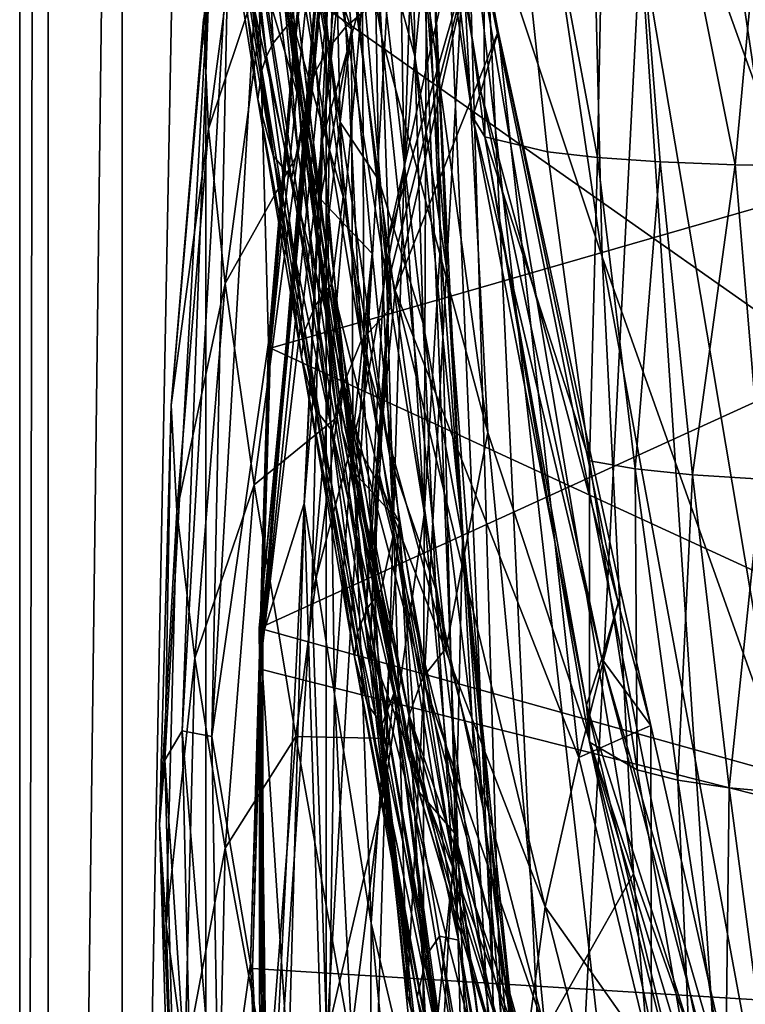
# Model space of a CAD drawing. Header units: metres. Extents: x -1004 to 0, y -808 to 0.
# Tile 14 of 127: x -1004 to -965, y -509 to -456. Entities that reach past the tile are written whole.
import ezdxf

# ---------------------------------------------------------------- set-up
doc = ezdxf.new("R2010")
doc.units = ezdxf.units.M

msp = doc.modelspace()

# ---------------------------------------------------------------- linework, layer by layer
at = {"layer": 'None01'}
for points in [[(-998.527222, -789.40155, 163.059708), (-998.527222, -789.40155, 173.920044), (-998.527222, -35.401562, 163.059708)], [(-998.527222, -789.40155, 173.920044), (-998.527222, -35.401562, 2063.059814), (-998.527222, -35.401562, 163.059708)], [(-998.527222, -35.401562, 2063.059814), (-998.527222, -789.40155, 173.920044), (-998.527222, -789.40155, 2051.920166)], [(-998.527222, -789.40155, 2051.920166), (-998.527222, -789.40155, 2063.059814), (-998.527222, -35.401562, 2063.059814)], [(-965.20813, -744.103516, 163.059708), (-968.598267, -746.330383, 163.059708), (-998.527222, -35.401562, 163.059708)], [(-968.598267, -746.330383, 163.059708), (-970.825073, -749.720459, 163.059708), (-998.527222, -35.401562, 163.059708)], [(-998.527222, -35.401562, 163.059708), (-970.825073, -749.720459, 163.059708), (-998.527222, -789.40155, 163.059708)], [(-998.527222, -35.401562, 163.059708), (-951.527527, -65.543846, 163.059708), (-951.527527, -738.401428, 163.059708)], [(-965.20813, -744.103516, 163.059708), (-998.527222, -35.401562, 163.059708), (-951.527527, -738.401428, 163.059708)], [(-998.527222, -789.40155, 2063.059814), (-970.825073, -749.720459, 2063.059814), (-998.527222, -35.401562, 2063.059814)], [(-970.825073, -749.720459, 2063.059814), (-968.598267, -746.330383, 2063.059814), (-998.527222, -35.401562, 2063.059814)], [(-998.527222, -35.401562, 2063.059814), (-968.598267, -746.330383, 2063.059814), (-965.20813, -744.103516, 2063.059814)], [(-998.527222, -35.401562, 2063.059814), (-965.20813, -744.103516, 2063.059814), (-951.527527, -738.401428, 2063.059814)], [(-951.527527, -738.401428, 2063.059814), (-951.527527, -65.543846, 2063.059814), (-998.527222, -35.401562, 2063.059814)], [(-957.22522, -562.338135, 1607.315308), (-960.721008, -174.127411, 1607.405884), (-979.964417, -448.915588, 1607.910889)], [(-973.571106, -434.510742, 305.371277), (-964.440857, -459.879395, 257.478455), (-973.507141, -399.472687, 305.797028)], [(-964.440857, -459.879395, 257.478455), (-964.878967, -422.997925, 257.737305), (-973.507141, -399.472687, 305.797028)], [(-987.761047, -438.593903, 456.888458), (-984.577759, -457.1828, 405.247559), (-989.480225, -406.168793, 456.6586)], [(-984.577759, -457.1828, 405.247559), (-986.353882, -424.315552, 404.999176), (-989.480225, -406.168793, 456.6586)], [(-980.622253, -445.277527, 354.476257), (-972.737061, -468.957031, 305.25), (-981.192139, -411.831177, 354.61145)], [(-972.737061, -468.957031, 305.25), (-973.571106, -434.510742, 305.371277), (-981.192139, -411.831177, 354.61145)], [(-979.460754, -451.378296, 1610.604248), (-986.437561, -413.11734, 1610.883667), (-978.325989, -456.837341, 1616.675537)], [(-986.437561, -413.11734, 1610.883667), (-984.221375, -429.36908, 1717.76355), (-978.325989, -456.837341, 1616.675537)], [(-984.577759, -457.1828, 405.247559), (-978.872314, -478.391571, 354.709045), (-986.353882, -424.315552, 404.999176)], [(-978.872314, -478.391571, 354.709045), (-980.622253, -445.277527, 354.476257), (-986.353882, -424.315552, 404.999176)], [(-984.221375, -429.36908, 1717.76355), (-984.325378, -429.686066, 1772.509033), (-979.250061, -460.060425, 1717.388428)], [(-979.250061, -460.060425, 1717.388428), (-984.325378, -429.686066, 1772.509033), (-979.698242, -461.419556, 1771.990112)], [(-984.325378, -429.686066, 1772.509033), (-983.250549, -429.93927, 1827.241333), (-979.698242, -461.419556, 1771.990112)], [(-978.325989, -456.837341, 1616.675537), (-984.221375, -429.36908, 1717.76355), (-979.250061, -460.060425, 1717.388428)], [(-979.698242, -461.419556, 1771.990112), (-983.250549, -429.93927, 1827.241333), (-979.03894, -462.503906, 1826.602051)], [(-983.250549, -429.93927, 1827.241333), (-979.249023, -430.128448, 1881.834229), (-979.03894, -462.503906, 1826.602051)], [(-979.03894, -462.503906, 1826.602051), (-979.249023, -430.128448, 1881.834229), (-975.674622, -463.312408, 1881.103271)], [(-979.249023, -430.128448, 1881.834229), (-972.978943, -463.612976, 1908.26416), (-975.674622, -463.312408, 1881.103271)], [(-972.319092, -430.253387, 1936.125732), (-972.978943, -463.612976, 1908.26416), (-979.249023, -430.128448, 1881.834229)], [(-972.978943, -463.612976, 1908.26416), (-972.319092, -430.253387, 1936.125732), (-969.612488, -463.844269, 1935.339478)], [(-962.485046, -430.314026, 1989.954346), (-965.579651, -464.006226, 1962.310059), (-972.319092, -430.253387, 1936.125732)], [(-972.319092, -430.253387, 1936.125732), (-965.579651, -464.006226, 1962.310059), (-969.612488, -463.844269, 1935.339478)], [(-962.485046, -430.314026, 1989.954346), (-960.885376, -464.098846, 1989.15686), (-965.579651, -464.006226, 1962.310059)], [(-985.717285, -437.806305, 1511.832886), (-987.771179, -462.619049, 1512.004272), (-984.542114, -432.820007, 1458.24292)], [(-984.542114, -432.820007, 1458.24292), (-987.771179, -462.619049, 1512.004272), (-985.622498, -454.910736, 1458.469604)], [(-983.378845, -464.331116, 1404.207275), (-982.399353, -434.557739, 1348.717896), (-983.691345, -445.217041, 1404.03186)], [(-982.179993, -451.63858, 1348.844116), (-982.399353, -434.557739, 1348.717896), (-983.378845, -464.331116, 1404.207275)], [(-972.737061, -468.957031, 305.25), (-963.358032, -495.275391, 257.400513), (-973.571106, -434.510742, 305.371277)], [(-963.358032, -495.275391, 257.400513), (-964.440857, -459.879395, 257.478455), (-973.571106, -434.510742, 305.371277)], [(-984.994812, -450.18335, 1179.180542), (-984.924744, -435.717896, 1179.18457), (-982.801697, -458.168091, 1236.10144)], [(-982.801697, -458.168091, 1236.10144), (-984.924744, -435.717896, 1179.18457), (-982.998596, -443.71814, 1236.099121)], [(-987.955444, -453.466919, 1561.942749), (-990.973206, -489.733643, 1561.918579), (-985.717285, -437.806305, 1511.832886)], [(-985.717285, -437.806305, 1511.832886), (-990.973206, -489.733643, 1561.918579), (-987.771179, -462.619049, 1512.004272)], [(-985.449219, -455.692291, 508.546051), (-984.076599, -471.671143, 456.312866), (-987.761047, -438.593903, 456.888458)], [(-984.076599, -471.671143, 456.312866), (-984.577759, -457.1828, 405.247559), (-987.761047, -438.593903, 456.888458)], [(-981.421997, -468.230469, 1348.939453), (-982.047791, -439.573883, 1292.726196), (-982.179993, -451.63858, 1348.844116)], [(-981.718567, -454.849976, 1292.775269), (-982.047791, -439.573883, 1292.726196), (-981.421997, -468.230469, 1348.939453)], [(-989.25885, -456.898071, 663.936951), (-987.232971, -440.320038, 663.890747), (-991.231567, -452.439301, 721.085693)], [(-989.186157, -456.908386, 662.439331), (-987.232971, -440.320038, 663.890747), (-989.25885, -456.898071, 663.936951)], [(-987.13208, -440.682129, 660.897095), (-987.232971, -440.320038, 663.890747), (-989.186157, -456.908386, 662.439331)], [(-987.13208, -440.682129, 660.897095), (-990.551025, -473.865295, 660.986572), (-902.446289, -448.406891, 658.679504)], [(-990.551025, -473.865295, 660.986572), (-987.13208, -440.682129, 660.897095), (-989.186157, -456.908386, 662.439331)], [(-986.515808, -456.584625, 508.590729), (-987.685425, -443.069763, 561.487488), (-988.751465, -444.262268, 561.514038)], [(-985.449219, -455.692291, 508.546051), (-987.685425, -443.069763, 561.487488), (-986.515808, -456.584625, 508.590729)], [(-994.152771, -456.180054, 895.431519), (-991.410645, -443.495483, 952.445496), (-993.888, -462.072235, 952.383667)], [(-993.888, -462.072235, 952.383667), (-991.410645, -443.495483, 952.445496), (-990.542725, -452.061737, 1009.089478)], [(-986.213989, -456.718719, 561.751099), (-989.388245, -453.433502, 561.674927), (-990.666382, -443.416687, 614.958435)], [(-986.213989, -456.718719, 561.751099), (-990.666382, -443.416687, 614.958435), (-987.095764, -447.048096, 614.963013)], [(-981.718567, -454.849976, 1292.775269), (-981.07312, -469.798706, 1292.801025), (-982.998596, -443.71814, 1236.099121)], [(-982.998596, -443.71814, 1236.099121), (-981.07312, -469.798706, 1292.801025), (-982.801697, -458.168091, 1236.10144)], [(-991.086243, -444.302094, 1032.530273), (-990.408997, -457.459259, 1084.137573), (-992.163818, -445.632355, 1032.52771)], [(-991.086243, -444.302094, 1032.530273), (-988.739441, -450.703186, 1065.628418), (-989.41864, -456.217926, 1084.137451)], [(-989.41864, -456.217926, 1084.137451), (-990.408997, -457.459259, 1084.137573), (-991.086243, -444.302094, 1032.530273)], [(-987.41333, -457.670471, 508.635437), (-988.751465, -444.262268, 561.514038), (-989.578003, -445.641205, 561.540588)], [(-986.515808, -456.584625, 508.590729), (-988.751465, -444.262268, 561.514038), (-987.41333, -457.670471, 508.635437)], [(-985.622498, -454.910736, 1458.469604), (-985.534607, -476.517303, 1458.664063), (-983.691345, -445.217041, 1404.03186)], [(-983.691345, -445.217041, 1404.03186), (-985.534607, -476.517303, 1458.664063), (-983.378845, -464.331116, 1404.207275)], [(-992.555847, -446.391388, 1032.526489), (-992.163818, -445.632355, 1032.52771), (-990.769226, -458.167145, 1084.137573)], [(-992.163818, -445.632355, 1032.52771), (-990.408997, -457.459259, 1084.137573), (-990.769226, -458.167145, 1084.137573)], [(-988.105774, -458.913422, 508.680115), (-989.578003, -445.641205, 561.540588), (-990.134827, -447.155579, 561.567078)], [(-987.41333, -457.670471, 508.635437), (-989.578003, -445.641205, 561.540588), (-988.105774, -458.913422, 508.680115)], [(-978.872314, -478.391571, 354.709045), (-971.059875, -502.124847, 305.433105), (-980.622253, -445.277527, 354.476257)], [(-971.059875, -502.124847, 305.433105), (-972.737061, -468.957031, 305.25), (-980.622253, -445.277527, 354.476257)], [(-992.841675, -447.194672, 1032.525146), (-992.555847, -446.391388, 1032.526489), (-991.031738, -458.916229, 1084.137695)], [(-992.555847, -446.391388, 1032.526489), (-990.769226, -458.167145, 1084.137573), (-991.031738, -458.916229, 1084.137695)], [(-991.165649, -488.922424, 617.817444), (-987.141968, -446.578491, 617.922791), (-902.44574, -448.40683, 620.140686)], [(-991.165649, -488.922424, 617.817444), (-987.095764, -447.048096, 614.963013), (-987.141968, -446.578491, 617.922791)], [(-986.82312, -461.708466, 1122.299805), (-988.86731, -447.003876, 1065.647217), (-987.175659, -446.376373, 1122.300659)], [(-984.737305, -464.835236, 1179.171021), (-986.82312, -461.708466, 1122.299805), (-987.175659, -446.376373, 1122.300659)], [(-987.175659, -446.376373, 1122.300659), (-984.994812, -450.18335, 1179.180542), (-984.737305, -464.835236, 1179.171021)], [(-993.078125, -448.874542, 1032.522705), (-992.841675, -447.194672, 1032.525146), (-991.247925, -460.48291, 1084.137817)], [(-992.841675, -447.194672, 1032.525146), (-991.031738, -458.916229, 1084.137695), (-991.247925, -460.48291, 1084.137817)], [(-991.091309, -489.666443, 614.914307), (-987.095764, -447.048096, 614.963013), (-991.165649, -488.922424, 617.817444)], [(-991.091309, -489.666443, 614.914307), (-988.757019, -482.204193, 562.679138), (-987.095764, -447.048096, 614.963013)], [(-990.134827, -447.155579, 561.567078), (-990.360168, -450.368317, 561.620117), (-988.777466, -461.691406, 508.769501)], [(-988.105774, -458.913422, 508.680115), (-990.134827, -447.155579, 561.567078), (-988.5672, -460.269409, 508.724792)], [(-988.5672, -460.269409, 508.724792), (-990.134827, -447.155579, 561.567078), (-988.777466, -461.691406, 508.769501)], [(-988.739441, -450.703186, 1065.628418), (-988.86731, -447.003876, 1065.647217), (-986.82312, -461.708466, 1122.299805)], [(-988.757019, -482.204193, 562.679138), (-987.473328, -467.106476, 562.578918), (-987.095764, -447.048096, 614.963013)], [(-987.095764, -447.048096, 614.963013), (-987.473328, -467.106476, 562.578918), (-986.213989, -456.718719, 561.751099)], [(-990.418579, -463.504761, 1084.138062), (-993.078125, -448.874542, 1032.522705), (-991.247925, -460.48291, 1084.137817)], [(-990.418579, -463.504761, 1084.138062), (-992.182251, -452.11084, 1032.517578), (-993.078125, -448.874542, 1032.522705)], [(-906.703552, -512.485474, 620.029175), (-991.165649, -488.922424, 617.817444), (-902.44574, -448.40683, 620.140686)], [(-902.446289, -448.406891, 658.679504), (-990.551025, -473.865295, 660.986572), (-906.703613, -512.485474, 658.790955)], [(-906.703613, -512.485474, 1567.026123), (-988.184875, -455.128296, 1564.892456), (-902.446289, -448.406891, 1567.137573)], [(-984.362244, -468.526459, 1608.025879), (-983.223206, -508.572693, 1607.996094), (-979.964417, -448.915588, 1607.910889)], [(-984.362244, -468.526459, 1608.025879), (-979.964417, -448.915588, 1607.910889), (-979.460754, -451.378296, 1610.604248)], [(-983.223206, -508.572693, 1607.996094), (-977.651123, -527.885742, 1607.85022), (-979.964417, -448.915588, 1607.910889)], [(-979.964417, -448.915588, 1607.910889), (-977.651123, -527.885742, 1607.85022), (-968.901245, -545.981323, 1607.621094)], [(-968.901245, -545.981323, 1607.621094), (-957.22522, -562.338135, 1607.315308), (-979.964417, -448.915588, 1607.910889)], [(-988.769409, -461.359711, 1065.578857), (-990.262817, -450.168976, 1009.480713), (-991.113525, -453.433929, 1032.515015)], [(-990.542725, -452.061737, 1009.089478), (-990.262817, -450.168976, 1009.480713), (-989.07489, -463.35849, 1065.644043)], [(-988.777466, -461.691406, 508.769501), (-990.360168, -450.368317, 561.620117), (-988.729187, -463.128632, 508.814178)], [(-988.729187, -463.128632, 508.814178), (-990.360168, -450.368317, 561.620117), (-987.866028, -465.844757, 508.90506)], [(-990.360168, -450.368317, 561.620117), (-989.388245, -453.433502, 561.674927), (-987.866028, -465.844757, 508.90506)], [(-989.07489, -463.35849, 1065.644043), (-990.262817, -450.168976, 1009.480713), (-988.769409, -461.359711, 1065.578857)], [(-984.994812, -450.18335, 1179.180542), (-982.352783, -472.539764, 1236.089722), (-984.737305, -464.835236, 1179.171021)], [(-982.352783, -472.539764, 1236.089722), (-984.994812, -450.18335, 1179.180542), (-982.801697, -458.168091, 1236.10144)], [(-988.739441, -450.703186, 1065.628418), (-986.651184, -465.71463, 1122.338623), (-989.41864, -456.217926, 1084.137451)], [(-986.651184, -465.71463, 1122.338623), (-988.739441, -450.703186, 1065.628418), (-986.82312, -461.708466, 1122.299805)], [(-993.720337, -494.734192, 720.86969), (-992.824158, -451.38031, 779.983154), (-995.299255, -494.426178, 779.676392)], [(-995.299255, -494.426178, 779.676392), (-992.824158, -451.38031, 779.983154), (-993.79657, -452.628845, 838.02948)], [(-993.720337, -494.734192, 720.86969), (-991.231567, -452.439301, 721.085693), (-992.824158, -451.38031, 779.983154)], [(-984.084778, -469.739929, 1609.521606), (-984.362244, -468.526459, 1608.025879), (-979.460754, -451.378296, 1610.604248)], [(-984.084778, -469.739929, 1609.521606), (-979.460754, -451.378296, 1610.604248), (-983.851257, -470.762268, 1610.785889)], [(-979.460754, -451.378296, 1610.604248), (-978.325989, -456.837341, 1616.675537), (-983.851257, -470.762268, 1610.785889)], [(-993.888, -462.072235, 952.383667), (-990.542725, -452.061737, 1009.089478), (-992.989563, -470.381531, 1009.06189)], [(-992.989563, -470.381531, 1009.06189), (-990.542725, -452.061737, 1009.089478), (-989.07489, -463.35849, 1065.644043)], [(-982.307617, -482.81308, 1404.3479), (-982.179993, -451.63858, 1348.844116), (-983.378845, -464.331116, 1404.207275)], [(-981.421997, -468.230469, 1348.939453), (-982.179993, -451.63858, 1348.844116), (-982.307617, -482.81308, 1404.3479)], [(-995.299255, -494.426178, 779.676392), (-993.79657, -452.628845, 838.02948), (-996.232422, -496.006836, 837.722961)], [(-996.232422, -496.006836, 837.722961), (-993.79657, -452.628845, 838.02948), (-995.890808, -476.921875, 895.3172)], [(-993.79657, -452.628845, 838.02948), (-994.152771, -456.180054, 895.431519), (-995.890808, -476.921875, 895.3172)], [(-990.669739, -473.554169, 663.952393), (-991.231567, -452.439301, 721.085693), (-993.720337, -494.734192, 720.86969)], [(-989.432678, -464.743896, 1084.138184), (-992.182251, -452.11084, 1032.517578), (-990.418579, -463.504761, 1084.138062)], [(-989.432678, -464.743896, 1084.138184), (-991.113525, -453.433929, 1032.515015), (-992.182251, -452.11084, 1032.517578)], [(-990.669739, -473.554169, 663.952393), (-989.25885, -456.898071, 663.936951), (-991.231567, -452.439301, 721.085693)], [(-988.769409, -461.359711, 1065.578857), (-991.113525, -453.433929, 1032.515015), (-989.432678, -464.743896, 1084.138184)], [(-990.973206, -489.733643, 1561.918579), (-987.955444, -453.466919, 1561.942749), (-988.184875, -455.128296, 1564.892456)], [(-987.866028, -465.844757, 508.90506), (-989.388245, -453.433502, 561.674927), (-986.213989, -456.718719, 561.751099)], [(-906.703613, -512.485474, 1567.026123), (-991.163147, -491.108978, 1564.814453), (-988.184875, -455.128296, 1564.892456)], [(-991.163147, -491.108978, 1564.814453), (-990.973206, -489.733643, 1561.918579), (-988.184875, -455.128296, 1564.892456)], [(-987.771179, -462.619049, 1512.004272), (-988.341248, -487.064972, 1512.154297), (-985.622498, -454.910736, 1458.469604)], [(-985.622498, -454.910736, 1458.469604), (-988.341248, -487.064972, 1512.154297), (-985.534607, -476.517303, 1458.664063)], [(-981.07312, -469.798706, 1292.801025), (-981.718567, -454.849976, 1292.775269), (-980.239502, -484.258698, 1349.003662)], [(-980.239502, -484.258698, 1349.003662), (-981.718567, -454.849976, 1292.775269), (-981.421997, -468.230469, 1348.939453)], [(-984.076599, -471.671143, 456.312866), (-985.449219, -455.692291, 508.546051), (-986.515808, -456.584625, 508.590729)], [(-995.890808, -476.921875, 895.3172), (-994.152771, -456.180054, 895.431519), (-993.888, -462.072235, 952.383667)], [(-990.408997, -457.459259, 1084.137573), (-989.41864, -456.217926, 1084.137451), (-988.149597, -471.55658, 1135.17688)], [(-988.149597, -471.55658, 1135.17688), (-989.41864, -456.217926, 1084.137451), (-987.257568, -470.406006, 1135.177979)], [(-989.41864, -456.217926, 1084.137451), (-986.651184, -465.71463, 1122.338623), (-987.257568, -470.406006, 1135.177979)], [(-985.102783, -468.774445, 509.033356), (-987.866028, -465.844757, 508.90506), (-986.213989, -456.718719, 561.751099)], [(-987.473328, -467.106476, 562.578918), (-986.139099, -478.65863, 509.693268), (-986.213989, -456.718719, 561.751099)], [(-985.685181, -473.464966, 456.42453), (-986.515808, -456.584625, 508.590729), (-987.41333, -457.670471, 508.635437)], [(-984.076599, -471.671143, 456.312866), (-986.515808, -456.584625, 508.590729), (-985.685181, -473.464966, 456.42453)], [(-986.213989, -456.718719, 561.751099), (-986.139099, -478.65863, 509.693268), (-985.102783, -468.774445, 509.033356)], [(-983.851257, -470.762268, 1610.785889), (-978.325989, -456.837341, 1616.675537), (-973.993958, -495.863617, 1654.822998)], [(-978.325989, -456.837341, 1616.675537), (-979.250061, -460.060425, 1717.388428), (-971.875427, -487.555969, 1662.509155)], [(-971.875427, -487.555969, 1662.509155), (-971.730103, -486.982941, 1653.009033), (-978.325989, -456.837341, 1616.675537)], [(-978.325989, -456.837341, 1616.675537), (-971.730103, -486.982941, 1653.009033), (-973.993958, -495.863617, 1654.822998)], [(-989.25885, -456.898071, 663.936951), (-990.669739, -473.554169, 663.952393), (-990.59967, -473.558807, 662.454651)], [(-989.186157, -456.908386, 662.439331), (-989.25885, -456.898071, 663.936951), (-990.59967, -473.558807, 662.454651)], [(-990.551025, -473.865295, 660.986572), (-989.186157, -456.908386, 662.439331), (-990.59967, -473.558807, 662.454651)], [(-984.076599, -471.671143, 456.312866), (-981.115479, -489.986542, 404.923889), (-984.577759, -457.1828, 405.247559)], [(-981.115479, -489.986542, 404.923889), (-978.872314, -478.391571, 354.709045), (-984.577759, -457.1828, 405.247559)], [(-990.769226, -458.167145, 1084.137573), (-990.408997, -457.459259, 1084.137573), (-988.149597, -471.55658, 1135.17688)], [(-985.685181, -473.464966, 456.42453), (-987.41333, -457.670471, 508.635437), (-988.105774, -458.913422, 508.680115)], [(-991.031738, -458.916229, 1084.137695), (-990.769226, -458.167145, 1084.137573), (-988.709229, -472.904022, 1135.175781)], [(-990.769226, -458.167145, 1084.137573), (-988.149597, -471.55658, 1135.17688), (-988.709229, -472.904022, 1135.175781)], [(-981.07312, -469.798706, 1292.801025), (-980.188232, -484.392883, 1292.803467), (-982.801697, -458.168091, 1236.10144)], [(-982.801697, -458.168091, 1236.10144), (-980.188232, -484.392883, 1292.803467), (-982.352783, -472.539764, 1236.089722)], [(-991.247925, -460.48291, 1084.137817), (-991.031738, -458.916229, 1084.137695), (-988.900696, -474.35199, 1135.174683)], [(-991.031738, -458.916229, 1084.137695), (-988.709229, -472.904022, 1135.175781), (-988.900696, -474.35199, 1135.174683)], [(-986.619263, -475.763855, 456.536194), (-988.105774, -458.913422, 508.680115), (-988.5672, -460.269409, 508.724792)], [(-985.685181, -473.464966, 456.42453), (-988.105774, -458.913422, 508.680115), (-986.619263, -475.763855, 456.536194)], [(-988.140564, -477.148834, 1135.172485), (-990.418579, -463.504761, 1084.138062), (-991.247925, -460.48291, 1084.137817)], [(-991.247925, -460.48291, 1084.137817), (-988.900696, -474.35199, 1135.174683), (-988.140564, -477.148834, 1135.172485)], [(-986.619263, -475.763855, 456.536194), (-988.5672, -460.269409, 508.724792), (-988.777466, -461.691406, 508.769501)], [(-972.757202, -490.559387, 1716.807129), (-979.250061, -460.060425, 1717.388428), (-979.698242, -461.419556, 1771.990112)], [(-979.250061, -460.060425, 1717.388428), (-972.757202, -490.559387, 1716.807129), (-971.875427, -487.555969, 1662.509155)], [(-986.653198, -475.529205, 1122.236328), (-988.769409, -461.359711, 1065.578857), (-989.432678, -464.743896, 1084.138184)], [(-989.07489, -463.35849, 1065.644043), (-988.769409, -461.359711, 1065.578857), (-986.973816, -477.563843, 1122.298462)], [(-986.973816, -477.563843, 1122.298462), (-988.769409, -461.359711, 1065.578857), (-986.653198, -475.529205, 1122.236328)], [(-972.757202, -490.559387, 1716.807129), (-979.698242, -461.419556, 1771.990112), (-973.580811, -493.058472, 1771.174072)], [(-973.580811, -493.058472, 1771.174072), (-979.698242, -461.419556, 1771.990112), (-979.03894, -462.503906, 1826.602051)], [(-995.890808, -476.921875, 895.3172), (-993.888, -462.072235, 952.383667), (-995.588135, -482.62149, 952.309998)], [(-995.588135, -482.62149, 952.309998), (-993.888, -462.072235, 952.383667), (-992.989563, -470.381531, 1009.06189)], [(-986.619263, -475.763855, 456.536194), (-988.777466, -461.691406, 508.769501), (-986.781067, -477.009674, 456.592041)], [(-986.781067, -477.009674, 456.592041), (-988.777466, -461.691406, 508.769501), (-988.729187, -463.128632, 508.814178)], [(-984.145569, -479.687531, 1179.155884), (-986.82312, -461.708466, 1122.299805), (-984.737305, -464.835236, 1179.171021)], [(-986.651184, -465.71463, 1122.338623), (-986.82312, -461.708466, 1122.299805), (-984.145569, -479.687531, 1179.155884)], [(-990.973206, -489.733643, 1561.918579), (-990.92804, -526.108276, 1562.044434), (-987.771179, -462.619049, 1512.004272)], [(-987.771179, -462.619049, 1512.004272), (-990.92804, -526.108276, 1562.044434), (-988.341248, -487.064972, 1512.154297)], [(-975.674622, -463.312408, 1881.103271), (-973.416443, -479.921906, 1880.567505), (-979.03894, -462.503906, 1826.602051)], [(-973.416443, -479.921906, 1880.567505), (-973.407776, -495.050842, 1825.582031), (-979.03894, -462.503906, 1826.602051)], [(-979.03894, -462.503906, 1826.602051), (-973.407776, -495.050842, 1825.582031), (-973.580811, -493.058472, 1771.174072)], [(-986.781067, -477.009674, 456.592041), (-988.729187, -463.128632, 508.814178), (-986.727661, -478.263824, 456.647888)], [(-986.727661, -478.263824, 456.647888), (-988.729187, -463.128632, 508.814178), (-985.982971, -480.625214, 456.760773)], [(-988.729187, -463.128632, 508.814178), (-987.866028, -465.844757, 508.90506), (-985.982971, -480.625214, 456.760773)], [(-992.989563, -470.381531, 1009.06189), (-989.07489, -463.35849, 1065.644043), (-991.438538, -481.214783, 1065.640259)], [(-991.438538, -481.214783, 1065.640259), (-989.07489, -463.35849, 1065.644043), (-986.973816, -477.563843, 1122.298462)], [(-987.244385, -478.301208, 1135.171509), (-990.418579, -463.504761, 1084.138062), (-988.140564, -477.148834, 1135.172485)], [(-987.244385, -478.301208, 1135.171509), (-989.432678, -464.743896, 1084.138184), (-990.418579, -463.504761, 1084.138062)], [(-975.674622, -463.312408, 1881.103271), (-972.978943, -463.612976, 1908.26416), (-973.416443, -479.921906, 1880.567505)], [(-972.978943, -463.612976, 1908.26416), (-970.967529, -480.34491, 1907.700073), (-973.416443, -479.921906, 1880.567505)], [(-970.967529, -480.34491, 1907.700073), (-972.978943, -463.612976, 1908.26416), (-969.612488, -463.844269, 1935.339478)], [(-969.612488, -463.844269, 1935.339478), (-967.885986, -480.670074, 1934.753662), (-970.967529, -480.34491, 1907.700073)], [(-965.579651, -464.006226, 1962.310059), (-967.885986, -480.670074, 1934.753662), (-969.612488, -463.844269, 1935.339478)], [(-965.579651, -464.006226, 1962.310059), (-964.176758, -480.897339, 1961.709717), (-967.885986, -480.670074, 1934.753662)], [(-960.885376, -464.098846, 1989.15686), (-964.176758, -480.897339, 1961.709717), (-965.579651, -464.006226, 1962.310059)], [(-986.653198, -475.529205, 1122.236328), (-989.432678, -464.743896, 1084.138184), (-987.244385, -478.301208, 1135.171509)], [(-985.534607, -476.517303, 1458.664063), (-984.401001, -497.427734, 1458.826416), (-983.378845, -464.331116, 1404.207275)], [(-983.378845, -464.331116, 1404.207275), (-984.401001, -497.427734, 1458.826416), (-982.307617, -482.81308, 1404.3479)], [(-981.679443, -486.830933, 1236.064087), (-984.145569, -479.687531, 1179.155884), (-984.737305, -464.835236, 1179.171021)], [(-984.737305, -464.835236, 1179.171021), (-982.352783, -472.539764, 1236.089722), (-981.679443, -486.830933, 1236.064087)], [(-985.982971, -480.625214, 456.760773), (-987.866028, -465.844757, 508.90506), (-985.102783, -468.774445, 509.033356)], [(-987.257568, -470.406006, 1135.177979), (-986.651184, -465.71463, 1122.338623), (-983.937561, -483.7659, 1179.076538)], [(-983.937561, -483.7659, 1179.076538), (-986.651184, -465.71463, 1122.338623), (-984.145569, -479.687531, 1179.155884)], [(-987.473328, -467.106476, 562.578918), (-988.757019, -482.204193, 562.679138), (-987.111145, -492.456665, 509.871033)], [(-987.111145, -492.456665, 509.871033), (-986.139099, -478.65863, 509.693268), (-987.473328, -467.106476, 562.578918)], [(-980.620178, -500.534698, 1404.453979), (-981.421997, -468.230469, 1348.939453), (-982.307617, -482.81308, 1404.3479)], [(-980.239502, -484.258698, 1349.003662), (-981.421997, -468.230469, 1348.939453), (-980.620178, -500.534698, 1404.453979)], [(-986.139099, -478.65863, 509.693268), (-983.644714, -483.191162, 456.921082), (-985.102783, -468.774445, 509.033356)], [(-983.644714, -483.191162, 456.921082), (-985.982971, -480.625214, 456.760773), (-985.102783, -468.774445, 509.033356)], [(-984.362244, -468.526459, 1608.025879), (-985.472839, -488.600159, 1608.054932), (-983.223206, -508.572693, 1607.996094)], [(-985.472839, -488.600159, 1608.054932), (-984.362244, -468.526459, 1608.025879), (-984.084778, -469.739929, 1609.521606)], [(-971.059875, -502.124847, 305.433105), (-961.761169, -528.306641, 257.503479), (-972.737061, -468.957031, 305.25)], [(-961.761169, -528.306641, 257.503479), (-963.358032, -495.275391, 257.400513), (-972.737061, -468.957031, 305.25)], [(-985.203613, -489.683594, 1609.587036), (-985.472839, -488.600159, 1608.054932), (-984.084778, -469.739929, 1609.521606)], [(-985.203613, -489.683594, 1609.587036), (-984.084778, -469.739929, 1609.521606), (-984.828674, -480.657684, 1610.844727)], [(-984.084778, -469.739929, 1609.521606), (-983.851257, -470.762268, 1610.785889), (-984.828674, -480.657684, 1610.844727)], [(-980.188232, -484.392883, 1292.803467), (-981.07312, -469.798706, 1292.801025), (-978.752563, -499.661072, 1349.036865)], [(-978.752563, -499.661072, 1349.036865), (-981.07312, -469.798706, 1292.801025), (-980.239502, -484.258698, 1349.003662)], [(-995.588135, -482.62149, 952.309998), (-992.989563, -470.381531, 1009.06189), (-994.627258, -490.526886, 1009.029175)], [(-994.627258, -490.526886, 1009.029175), (-992.989563, -470.381531, 1009.06189), (-991.438538, -481.214783, 1065.640259)], [(-985.388367, -487.895905, 1185.543091), (-988.149597, -471.55658, 1135.17688), (-987.257568, -470.406006, 1135.177979)], [(-987.257568, -470.406006, 1135.177979), (-983.937561, -483.7659, 1179.076538), (-984.606018, -486.838837, 1185.549194)], [(-987.257568, -470.406006, 1135.177979), (-984.606018, -486.838837, 1185.549194), (-985.388367, -487.895905, 1185.543091)], [(-984.828674, -480.657684, 1610.844727), (-983.851257, -470.762268, 1610.785889), (-975.801514, -503.89801, 1655.334595)], [(-983.851257, -470.762268, 1610.785889), (-973.993958, -495.863617, 1654.822998), (-975.801514, -503.89801, 1655.334595)], [(-988.709229, -472.904022, 1135.175781), (-988.149597, -471.55658, 1135.17688), (-985.876648, -489.128662, 1185.536865)], [(-985.876648, -489.128662, 1185.536865), (-988.149597, -471.55658, 1135.17688), (-985.388367, -487.895905, 1185.543091)], [(-981.115479, -489.986542, 404.923889), (-984.076599, -471.671143, 456.312866), (-985.685181, -473.464966, 456.42453)], [(-982.352783, -472.539764, 1236.089722), (-979.137085, -498.610291, 1292.782593), (-981.679443, -486.830933, 1236.064087)], [(-980.188232, -484.392883, 1292.803467), (-979.137085, -498.610291, 1292.782593), (-982.352783, -472.539764, 1236.089722)], [(-988.900696, -474.35199, 1135.174683), (-988.709229, -472.904022, 1135.175781), (-986.038635, -490.451538, 1185.53064)], [(-988.709229, -472.904022, 1135.175781), (-985.876648, -489.128662, 1185.536865), (-986.038635, -490.451538, 1185.53064)], [(-991.637207, -506.965881, 663.891052), (-990.669739, -473.554169, 663.952393), (-993.720337, -494.734192, 720.86969)], [(-990.59967, -473.558807, 662.454651), (-990.669739, -473.554169, 663.952393), (-991.637207, -506.965881, 663.891052)], [(-990.59967, -473.558807, 662.454651), (-991.637207, -506.965881, 663.891052), (-991.517944, -507.210236, 661.011902)], [(-991.517944, -507.210236, 661.011902), (-990.551025, -473.865295, 660.986572), (-990.59967, -473.558807, 662.454651)], [(-982.383484, -491.591492, 405.042969), (-985.685181, -473.464966, 456.42453), (-986.619263, -475.763855, 456.536194)], [(-981.115479, -489.986542, 404.923889), (-985.685181, -473.464966, 456.42453), (-982.383484, -491.591492, 405.042969)], [(-990.551025, -473.865295, 660.986572), (-991.517944, -507.210236, 661.011902), (-906.703613, -512.485474, 658.790955)], [(-988.900696, -474.35199, 1135.174683), (-985.349731, -493.011108, 1185.518188), (-988.140564, -477.148834, 1135.172485)], [(-985.349731, -493.011108, 1185.518188), (-988.900696, -474.35199, 1135.174683), (-986.038635, -490.451538, 1185.53064)], [(-983.925537, -492.432098, 1178.119629), (-986.653198, -475.529205, 1122.236328), (-987.244385, -478.301208, 1135.171509)], [(-986.973816, -477.563843, 1122.298462), (-986.653198, -475.529205, 1122.236328), (-984.207703, -494.841736, 1179.135254)], [(-983.112671, -493.585754, 405.162079), (-986.619263, -475.763855, 456.536194), (-986.781067, -477.009674, 456.592041)], [(-986.653198, -475.529205, 1122.236328), (-983.925537, -492.432098, 1178.119629), (-984.207703, -494.841736, 1179.135254)], [(-982.383484, -491.591492, 405.042969), (-986.619263, -475.763855, 456.536194), (-983.112671, -493.585754, 405.162079)], [(-996.232422, -496.006836, 837.722961), (-995.890808, -476.921875, 895.3172), (-996.523315, -499.471558, 895.184204)], [(-996.523315, -499.471558, 895.184204), (-995.890808, -476.921875, 895.3172), (-995.588135, -482.62149, 952.309998)], [(-988.341248, -487.064972, 1512.154297), (-987.529602, -510.856232, 1512.282959), (-985.534607, -476.517303, 1458.664063)], [(-985.534607, -476.517303, 1458.664063), (-987.529602, -510.856232, 1512.282959), (-984.401001, -497.427734, 1458.826416)], [(-984.549805, -494.073029, 1185.512085), (-987.244385, -478.301208, 1135.171509), (-988.140564, -477.148834, 1135.172485)], [(-988.140564, -477.148834, 1135.172485), (-985.349731, -493.011108, 1185.518188), (-984.549805, -494.073029, 1185.512085)], [(-983.112671, -493.585754, 405.162079), (-986.781067, -477.009674, 456.592041), (-983.233521, -494.653137, 405.221649)], [(-983.233521, -494.653137, 405.221649), (-986.781067, -477.009674, 456.592041), (-986.727661, -478.263824, 456.647888)], [(-989.203003, -494.744171, 1122.296997), (-991.438538, -481.214783, 1065.640259), (-986.973816, -477.563843, 1122.298462)], [(-986.973816, -477.563843, 1122.298462), (-984.207703, -494.841736, 1179.135254), (-989.203003, -494.744171, 1122.296997)], [(-983.925537, -492.432098, 1178.119629), (-987.244385, -478.301208, 1135.171509), (-984.549805, -494.073029, 1185.512085)], [(-983.233521, -494.653137, 405.221649), (-986.727661, -478.263824, 456.647888), (-983.182495, -495.721924, 405.281219)], [(-983.182495, -495.721924, 405.281219), (-986.727661, -478.263824, 456.647888), (-982.571228, -497.72403, 405.401276)], [(-986.727661, -478.263824, 456.647888), (-985.982971, -480.625214, 456.760773), (-982.571228, -497.72403, 405.401276)], [(-981.115479, -489.986542, 404.923889), (-975.805725, -510.547974, 354.582703), (-978.872314, -478.391571, 354.709045)], [(-975.805725, -510.547974, 354.582703), (-971.059875, -502.124847, 305.433105), (-978.872314, -478.391571, 354.709045)], [(-987.111145, -492.456665, 509.871033), (-985.145935, -504.769745, 457.682861), (-986.139099, -478.65863, 509.693268)], [(-985.145935, -504.769745, 457.682861), (-983.644714, -483.191162, 456.921082), (-986.139099, -478.65863, 509.693268)], [(-980.811218, -501.043671, 1236.024414), (-984.145569, -479.687531, 1179.155884), (-981.679443, -486.830933, 1236.064087)], [(-983.937561, -483.7659, 1179.076538), (-984.145569, -479.687531, 1179.155884), (-980.811218, -501.043671, 1236.024414)], [(-973.416443, -479.921906, 1880.567505), (-970.967529, -480.34491, 1907.700073), (-970.846497, -496.534454, 1879.917847)], [(-970.846497, -496.534454, 1879.917847), (-973.407776, -495.050842, 1825.582031), (-973.416443, -479.921906, 1880.567505)], [(-982.571228, -497.72403, 405.401276), (-985.982971, -480.625214, 456.760773), (-983.644714, -483.191162, 456.921082)], [(-985.203613, -489.683594, 1609.587036), (-984.828674, -480.657684, 1610.844727), (-984.979492, -490.598541, 1610.881958)], [(-984.979492, -490.598541, 1610.881958), (-984.828674, -480.657684, 1610.844727), (-976.896179, -512.031433, 1655.827637)], [(-984.828674, -480.657684, 1610.844727), (-975.801514, -503.89801, 1655.334595), (-976.896179, -512.031433, 1655.827637)], [(-970.967529, -480.34491, 1907.700073), (-968.673828, -497.084961, 1907.01416), (-970.846497, -496.534454, 1879.917847)], [(-967.885986, -480.670074, 1934.753662), (-968.673828, -497.084961, 1907.01416), (-970.967529, -480.34491, 1907.700073)], [(-965.912537, -497.507721, 1934.039063), (-968.673828, -497.084961, 1907.01416), (-967.885986, -480.670074, 1934.753662)], [(-964.176758, -480.897339, 1961.709717), (-965.912537, -497.507721, 1934.039063), (-967.885986, -480.670074, 1934.753662)], [(-991.438538, -481.214783, 1065.640259), (-992.990234, -500.740356, 1065.635864), (-994.627258, -490.526886, 1009.029175)], [(-992.990234, -500.740356, 1065.635864), (-991.438538, -481.214783, 1065.640259), (-989.203003, -494.744171, 1122.296997)], [(-964.176758, -480.897339, 1961.709717), (-962.567993, -497.802612, 1960.974854), (-965.912537, -497.507721, 1934.039063)], [(-989.586426, -512.565735, 562.906677), (-988.757019, -482.204193, 562.679138), (-991.091309, -489.666443, 614.914307)], [(-988.757019, -482.204193, 562.679138), (-989.586426, -512.565735, 562.906677), (-987.556641, -520.220581, 510.275238)], [(-988.757019, -482.204193, 562.679138), (-987.556641, -520.220581, 510.275238), (-987.111145, -492.456665, 509.871033)], [(-996.523315, -499.471558, 895.184204), (-995.588135, -482.62149, 952.309998), (-996.167786, -504.855072, 952.224426)], [(-996.167786, -504.855072, 952.224426), (-995.588135, -482.62149, 952.309998), (-994.627258, -490.526886, 1009.029175)], [(-983.644714, -483.191162, 456.921082), (-985.145935, -504.769745, 457.682861), (-981.749817, -519.100281, 406.246033)], [(-984.401001, -497.427734, 1458.826416), (-982.379517, -517.447693, 1458.956421), (-982.307617, -482.81308, 1404.3479)], [(-980.679443, -499.919708, 405.572266), (-982.571228, -497.72403, 405.401276), (-983.644714, -483.191162, 456.921082)], [(-980.679443, -499.919708, 405.572266), (-983.644714, -483.191162, 456.921082), (-981.749817, -519.100281, 406.246033)], [(-982.307617, -482.81308, 1404.3479), (-982.379517, -517.447693, 1458.956421), (-980.620178, -500.534698, 1404.453979)], [(-983.937561, -483.7659, 1179.076538), (-980.453918, -505.693726, 1237.528198), (-984.606018, -486.838837, 1185.549194)], [(-980.453918, -505.693726, 1237.528198), (-983.937561, -483.7659, 1179.076538), (-980.811218, -501.043671, 1236.024414)], [(-978.475037, -517.385315, 1404.525146), (-980.239502, -484.258698, 1349.003662), (-980.620178, -500.534698, 1404.453979)], [(-978.752563, -499.661072, 1349.036865), (-980.239502, -484.258698, 1349.003662), (-978.475037, -517.385315, 1404.525146)], [(-977.082153, -514.385742, 1349.039185), (-980.188232, -484.392883, 1292.803467), (-978.752563, -499.661072, 1349.036865)], [(-979.137085, -498.610291, 1292.782593), (-980.188232, -484.392883, 1292.803467), (-977.082153, -514.385742, 1349.039185)], [(-984.606018, -486.838837, 1185.549194), (-982.133362, -506.442261, 1235.131592), (-985.388367, -487.895905, 1185.543091)], [(-984.606018, -486.838837, 1185.549194), (-980.453918, -505.693726, 1237.528198), (-981.472046, -505.481934, 1235.14502)], [(-984.606018, -486.838837, 1185.549194), (-981.472046, -505.481934, 1235.14502), (-982.133362, -506.442261, 1235.131592)], [(-976.803101, -525.843506, 1292.671143), (-980.811218, -501.043671, 1236.024414), (-981.679443, -486.830933, 1236.064087)], [(-981.679443, -486.830933, 1236.064087), (-979.137085, -498.610291, 1292.782593), (-976.803101, -525.843506, 1292.671143)], [(-973.993958, -495.863617, 1654.822998), (-971.730103, -486.982941, 1653.009033), (-970.120728, -494.145905, 1662.422974)], [(-970.120728, -494.145905, 1662.422974), (-971.730103, -486.982941, 1653.009033), (-971.875427, -487.555969, 1662.509155)], [(-990.92804, -526.108276, 1562.044434), (-987.529602, -510.856232, 1512.282959), (-988.341248, -487.064972, 1512.154297)], [(-972.757202, -490.559387, 1716.807129), (-970.120728, -494.145905, 1662.422974), (-971.875427, -487.555969, 1662.509155)], [(-982.133362, -506.442261, 1235.131592), (-985.876648, -489.128662, 1185.536865), (-985.388367, -487.895905, 1185.543091)], [(-983.223206, -508.572693, 1607.996094), (-985.472839, -488.600159, 1608.054932), (-985.203613, -489.683594, 1609.587036)], [(-990.716614, -531.454834, 617.829224), (-991.165649, -488.922424, 617.817444), (-906.703552, -512.485474, 620.029175)], [(-990.716614, -531.454834, 617.829224), (-991.091309, -489.666443, 614.914307), (-991.165649, -488.922424, 617.817444)], [(-986.038635, -490.451538, 1185.53064), (-985.876648, -489.128662, 1185.536865), (-982.669678, -508.74588, 1235.104858)], [(-985.876648, -489.128662, 1185.536865), (-982.133362, -506.442261, 1235.131592), (-982.669678, -508.74588, 1235.104858)], [(-990.555908, -532.468384, 615.083435), (-991.091309, -489.666443, 614.914307), (-990.716614, -531.454834, 617.829224)], [(-990.555908, -532.468384, 615.083435), (-989.586426, -512.565735, 562.906677), (-991.091309, -489.666443, 614.914307)], [(-982.983887, -509.531006, 1609.564941), (-983.223206, -508.572693, 1607.996094), (-985.203613, -489.683594, 1609.587036)], [(-982.983887, -509.531006, 1609.564941), (-985.203613, -489.683594, 1609.587036), (-984.979492, -490.598541, 1610.881958)], [(-990.92804, -526.108276, 1562.044434), (-990.973206, -489.733643, 1561.918579), (-991.163147, -491.108978, 1564.814453)], [(-975.805725, -510.547974, 354.582703), (-981.115479, -489.986542, 404.923889), (-982.383484, -491.591492, 405.042969)], [(-996.167786, -504.855072, 952.224426), (-994.627258, -490.526886, 1009.029175), (-995.154297, -512.226318, 1008.991394)], [(-994.627258, -490.526886, 1009.029175), (-992.990234, -500.740356, 1065.635864), (-995.154297, -512.226318, 1008.991394)], [(-982.054077, -511.054993, 1235.078003), (-986.038635, -490.451538, 1185.53064), (-982.669678, -508.74588, 1235.104858)], [(-982.054077, -511.054993, 1235.078003), (-985.349731, -493.011108, 1185.518188), (-986.038635, -490.451538, 1185.53064)], [(-976.896179, -512.031433, 1655.827637), (-977.269531, -520.204529, 1656.301636), (-984.979492, -490.598541, 1610.881958)], [(-977.269531, -520.204529, 1656.301636), (-982.781555, -510.338898, 1610.890991), (-984.979492, -490.598541, 1610.881958)], [(-984.979492, -490.598541, 1610.881958), (-982.781555, -510.338898, 1610.890991), (-982.983887, -509.531006, 1609.564941)], [(-964.763367, -520.811035, 1716.019165), (-972.757202, -490.559387, 1716.807129), (-973.580811, -493.058472, 1771.174072)], [(-964.763367, -520.811035, 1716.019165), (-964.404541, -519.460205, 1698.592163), (-972.757202, -490.559387, 1716.807129)], [(-964.404541, -519.460205, 1698.592163), (-970.120728, -494.145905, 1662.422974), (-972.757202, -490.559387, 1716.807129)], [(-991.123047, -527.212769, 1564.81543), (-991.163147, -491.108978, 1564.814453), (-906.703613, -512.485474, 1567.026123)], [(-991.123047, -527.212769, 1564.81543), (-990.92804, -526.108276, 1562.044434), (-991.163147, -491.108978, 1564.814453)], [(-976.743103, -511.960663, 354.694183), (-982.383484, -491.591492, 405.042969), (-983.112671, -493.585754, 405.162079)], [(-975.805725, -510.547974, 354.582703), (-982.383484, -491.591492, 405.042969), (-976.743103, -511.960663, 354.694183)], [(-987.556641, -520.220581, 510.275238), (-985.260864, -529.639648, 458.212891), (-987.111145, -492.456665, 509.871033)], [(-985.260864, -529.639648, 458.212891), (-985.145935, -504.769745, 457.682861), (-987.111145, -492.456665, 509.871033)], [(-981.356934, -512.0224, 1235.064575), (-983.925537, -492.432098, 1178.119629), (-984.549805, -494.073029, 1185.512085)], [(-984.207703, -494.841736, 1179.135254), (-983.925537, -492.432098, 1178.119629), (-980.75354, -515.292358, 1235.970703)], [(-983.925537, -492.432098, 1178.119629), (-980.39801, -513.154114, 1236.023804), (-980.75354, -515.292358, 1235.970703)], [(-980.39801, -513.154114, 1236.023804), (-983.925537, -492.432098, 1178.119629), (-981.356934, -512.0224, 1235.064575)], [(-985.349731, -493.011108, 1185.518188), (-981.356934, -512.0224, 1235.064575), (-984.549805, -494.073029, 1185.512085)], [(-981.356934, -512.0224, 1235.064575), (-985.349731, -493.011108, 1185.518188), (-982.054077, -511.054993, 1235.078003)], [(-973.407776, -495.050842, 1825.582031), (-965.99054, -524.549377, 1770.060425), (-973.580811, -493.058472, 1771.174072)], [(-973.580811, -493.058472, 1771.174072), (-965.99054, -524.549377, 1770.060425), (-964.763367, -520.811035, 1716.019165)], [(-977.277405, -513.646912, 354.805664), (-983.112671, -493.585754, 405.162079), (-983.233521, -494.653137, 405.221649)], [(-976.743103, -511.960663, 354.694183), (-983.112671, -493.585754, 405.162079), (-977.277405, -513.646912, 354.805664)], [(-994.755493, -518.636108, 779.487976), (-995.299255, -494.426178, 779.676392), (-996.232422, -496.006836, 837.722961)], [(-993.304077, -518.71637, 720.736938), (-995.299255, -494.426178, 779.676392), (-994.755493, -518.636108, 779.487976)], [(-993.304077, -518.71637, 720.736938), (-993.720337, -494.734192, 720.86969), (-995.299255, -494.426178, 779.676392)], [(-973.993958, -495.863617, 1654.822998), (-970.120728, -494.145905, 1662.422974), (-970.088928, -511.998993, 1677.917603)], [(-970.120728, -494.145905, 1662.422974), (-964.404541, -519.460205, 1698.592163), (-970.088928, -511.998993, 1677.917603)], [(-991.637207, -506.965881, 663.891052), (-993.720337, -494.734192, 720.86969), (-993.304077, -518.71637, 720.736938)], [(-990.646484, -513.426758, 1122.295044), (-992.990234, -500.740356, 1065.635864), (-989.203003, -494.744171, 1122.296997)], [(-989.203003, -494.744171, 1122.296997), (-986.252197, -511.128235, 1179.109131), (-990.646484, -513.426758, 1122.295044)], [(-984.207703, -494.841736, 1179.135254), (-986.252197, -511.128235, 1179.109131), (-989.203003, -494.744171, 1122.296997)], [(-984.207703, -494.841736, 1179.135254), (-980.75354, -515.292358, 1235.970703), (-986.252197, -511.128235, 1179.109131)], [(-977.277405, -513.646912, 354.805664), (-983.233521, -494.653137, 405.221649), (-977.318542, -515.415894, 354.917145)], [(-977.318542, -515.415894, 354.917145), (-983.233521, -494.653137, 405.221649), (-983.182495, -495.721924, 405.281219)], [(-965.99054, -524.549377, 1770.060425), (-973.407776, -495.050842, 1825.582031), (-966.371338, -527.528076, 1824.180298)], [(-966.371338, -527.528076, 1824.180298), (-973.407776, -495.050842, 1825.582031), (-967.965942, -513.14386, 1879.154297)], [(-973.407776, -495.050842, 1825.582031), (-970.846497, -496.534454, 1879.917847), (-967.965942, -513.14386, 1879.154297)], [(-995.585388, -520.228455, 837.53479), (-996.232422, -496.006836, 837.722961), (-996.523315, -499.471558, 895.184204)], [(-994.755493, -518.636108, 779.487976), (-996.232422, -496.006836, 837.722961), (-995.585388, -520.228455, 837.53479)], [(-982.571228, -497.72403, 405.401276), (-976.850647, -517.055298, 355.029327), (-983.182495, -495.721924, 405.281219)], [(-976.850647, -517.055298, 355.029327), (-977.318542, -515.415894, 354.917145), (-983.182495, -495.721924, 405.281219)], [(-975.801514, -503.89801, 1655.334595), (-973.993958, -495.863617, 1654.822998), (-970.088928, -511.998993, 1677.917603)], [(-970.846497, -496.534454, 1879.917847), (-968.673828, -497.084961, 1907.01416), (-967.965942, -513.14386, 1879.154297)], [(-968.673828, -497.084961, 1907.01416), (-966.098694, -513.827026, 1906.206421), (-967.965942, -513.14386, 1879.154297)], [(-968.673828, -497.084961, 1907.01416), (-965.912537, -497.507721, 1934.039063), (-966.098694, -513.827026, 1906.206421)], [(-987.529602, -510.856232, 1512.282959), (-985.48999, -533.721497, 1512.390381), (-984.401001, -497.427734, 1458.826416)], [(-984.401001, -497.427734, 1458.826416), (-985.48999, -533.721497, 1512.390381), (-982.379517, -517.447693, 1458.956421)], [(-965.912537, -497.507721, 1934.039063), (-963.692749, -514.351196, 1933.195679), (-966.098694, -513.827026, 1906.206421)], [(-962.567993, -497.802612, 1960.974854), (-963.692749, -514.351196, 1933.195679), (-965.912537, -497.507721, 1934.039063)], [(-976.850647, -517.055298, 355.029327), (-982.571228, -497.72403, 405.401276), (-980.679443, -499.919708, 405.572266)], [(-976.803101, -525.843506, 1292.671143), (-979.137085, -498.610291, 1292.782593), (-973.651123, -541.629456, 1348.950684)], [(-973.651123, -541.629456, 1348.950684), (-979.137085, -498.610291, 1292.782593), (-975.345642, -528.38855, 1349.010376)], [(-979.137085, -498.610291, 1292.782593), (-977.082153, -514.385742, 1349.039185), (-975.345642, -528.38855, 1349.010376)], [(-995.585388, -520.228455, 837.53479), (-996.523315, -499.471558, 895.184204), (-995.797119, -523.489136, 895.032593)], [(-995.797119, -523.489136, 895.032593), (-996.523315, -499.471558, 895.184204), (-996.167786, -504.855072, 952.224426)], [(-977.082153, -514.385742, 1349.039185), (-978.752563, -499.661072, 1349.036865), (-976.040405, -533.271057, 1404.561768)], [(-976.040405, -533.271057, 1404.561768), (-978.752563, -499.661072, 1349.036865), (-978.475037, -517.385315, 1404.525146)], [(-980.679443, -499.919708, 405.572266), (-981.749817, -519.100281, 406.246033), (-976.130798, -535.372681, 355.739349)], [(-975.419617, -518.875854, 355.189362), (-976.850647, -517.055298, 355.029327), (-980.679443, -499.919708, 405.572266)], [(-975.419617, -518.875854, 355.189362), (-980.679443, -499.919708, 405.572266), (-976.130798, -535.372681, 355.739349)], [(-995.154297, -512.226318, 1008.991394), (-992.990234, -500.740356, 1065.635864), (-993.46582, -521.68219, 1065.630981)], [(-993.46582, -521.68219, 1065.630981), (-992.990234, -500.740356, 1065.635864), (-990.646484, -513.426758, 1122.295044)], [(-982.379517, -517.447693, 1458.956421), (-979.656372, -536.40387, 1459.054321), (-980.620178, -500.534698, 1404.453979)], [(-980.620178, -500.534698, 1404.453979), (-979.656372, -536.40387, 1459.054321), (-978.475037, -517.385315, 1404.525146)], [(-980.453918, -505.693726, 1237.528198), (-980.811218, -501.043671, 1236.024414), (-976.803101, -525.843506, 1292.671143)], [(-975.805725, -510.547974, 354.582703), (-968.499756, -533.2677, 305.431702), (-971.059875, -502.124847, 305.433105)], [(-968.499756, -533.2677, 305.431702), (-961.761169, -528.306641, 257.503479), (-971.059875, -502.124847, 305.433105)], [(-976.896179, -512.031433, 1655.827637), (-975.801514, -503.89801, 1655.334595), (-971.895203, -519.207703, 1678.583862)], [(-975.801514, -503.89801, 1655.334595), (-970.088928, -511.998993, 1677.917603), (-971.895203, -519.207703, 1678.583862)], [(-996.167786, -504.855072, 952.224426), (-995.154297, -512.226318, 1008.991394), (-995.386719, -528.450562, 952.127014)], [(-995.386719, -528.450562, 952.127014), (-995.797119, -523.489136, 895.032593), (-996.167786, -504.855072, 952.224426)], [(-985.145935, -504.769745, 457.682861), (-985.260864, -529.639648, 458.212891), (-981.647461, -540.78363, 406.838806)], [(-981.749817, -519.100281, 406.246033), (-985.145935, -504.769745, 457.682861), (-981.647461, -540.78363, 406.838806)], [(-981.472046, -505.481934, 1235.14502), (-978.397888, -527.15564, 1283.84021), (-982.133362, -506.442261, 1235.131592)], [(-980.453918, -505.693726, 1237.528198), (-977.868225, -526.295105, 1283.860718), (-981.472046, -505.481934, 1235.14502)], [(-981.472046, -505.481934, 1235.14502), (-977.868225, -526.295105, 1283.860718), (-978.397888, -527.15564, 1283.84021)], [(-976.380371, -530.339417, 1294.136597), (-980.453918, -505.693726, 1237.528198), (-976.803101, -525.843506, 1292.671143)], [(-980.453918, -505.693726, 1237.528198), (-976.380371, -530.339417, 1294.136597), (-977.868225, -526.295105, 1283.860718)], [(-982.669678, -508.74588, 1235.104858), (-982.133362, -506.442261, 1235.131592), (-978.809021, -529.195129, 1283.799438)], [(-982.133362, -506.442261, 1235.131592), (-978.397888, -527.15564, 1283.84021), (-978.809021, -529.195129, 1283.799438)], [(-990.134216, -540.354553, 663.707886), (-991.637207, -506.965881, 663.891052), (-993.304077, -518.71637, 720.736938)], [(-991.637207, -506.965881, 663.891052), (-990.134216, -540.354553, 663.707886), (-991.517944, -507.210236, 661.011902)], [(-906.703613, -512.485474, 658.790955), (-991.517944, -507.210236, 661.011902), (-990.028687, -540.535889, 660.9729)], [(-991.517944, -507.210236, 661.011902), (-990.134216, -540.354553, 663.707886), (-990.028687, -540.535889, 660.9729)], [(-977.651123, -527.885742, 1607.85022), (-983.223206, -508.572693, 1607.996094), (-982.983887, -509.531006, 1609.564941)], [(-978.270447, -531.240967, 1283.758545), (-982.054077, -511.054993, 1235.078003), (-982.669678, -508.74588, 1235.104858)], [(-982.669678, -508.74588, 1235.104858), (-978.809021, -529.195129, 1283.799438), (-978.270447, -531.240967, 1283.758545)]]:
    msp.add_3dface(points, dxfattribs=at)
at = {"layer": 'None012349'}
for points in [[(-994.037292, -10), (-1004.037292, -804.032166), (-1004.037292, 0)], [(-1004.037292, 0), (-1004.037292, -804.032166), (-1002.510071, -1.527202, 175)], [(-1004.037292, -804.032166), (-1002.510071, -802.504944, 175), (-1002.510071, -1.527202, 175)], [(-1002.510071, -1.527202, 175), (-1002.510071, -802.504944, 175), (-987.575928, -20.921553, 175)], [(-994.037292, -10), (-994.037292, -794.032166), (-1004.037292, -804.032166)], [(-994.037292, -794.032166), (-994.037292, -10), (-994.037292, -794.032166, 90)], [(-994.037292, -10), (-994.037292, -10, 90), (-994.037292, -794.032166, 90)], [(-994.037292, -794.032166, 90), (-994.037292, -10, 90), (-787.024658, -763.271118, 90)], [(-787.024658, -763.271118, 90), (-994.037292, -10, 90), (-533.424561, -638.481384, 90)], [(-994.037292, -10, 90), (-526.238708, -632.856445, 90), (-533.424561, -638.481384, 90)], [(-10, -10, 90), (-502.018646, -625.846375, 90), (-994.037292, -10, 90)], [(-502.018646, -625.846375, 90), (-510.034576, -626.560547, 90), (-994.037292, -10, 90)], [(-994.037292, -10, 90), (-510.034576, -626.560547, 90), (-518.256042, -628.853394, 90)], [(-518.256042, -628.853394, 90), (-526.238708, -632.856445, 90), (-994.037292, -10, 90)], [(-987.575928, -20.921553, 175), (-1002.510071, -802.504944, 175), (-987.575928, -783.110596, 175)], [(-987.575928, -783.110596, 163.059708), (-950.935486, -64.630676, 163.059708), (-987.575928, -20.921553, 163.059708)], [(-987.575928, -783.110596, 175), (-987.575928, -783.110596, 163.059708), (-987.575928, -20.921553, 175)], [(-987.575928, -783.110596, 163.059708), (-987.575928, -20.921553, 163.059708), (-987.575928, -20.921553, 175)], [(-950.816833, -739.955444, 163.059708), (-950.935486, -64.630676, 163.059708), (-987.575928, -783.110596, 163.059708)]]:
    msp.add_3dface(points, dxfattribs=at)

doc.saveas('drawing.dxf')
